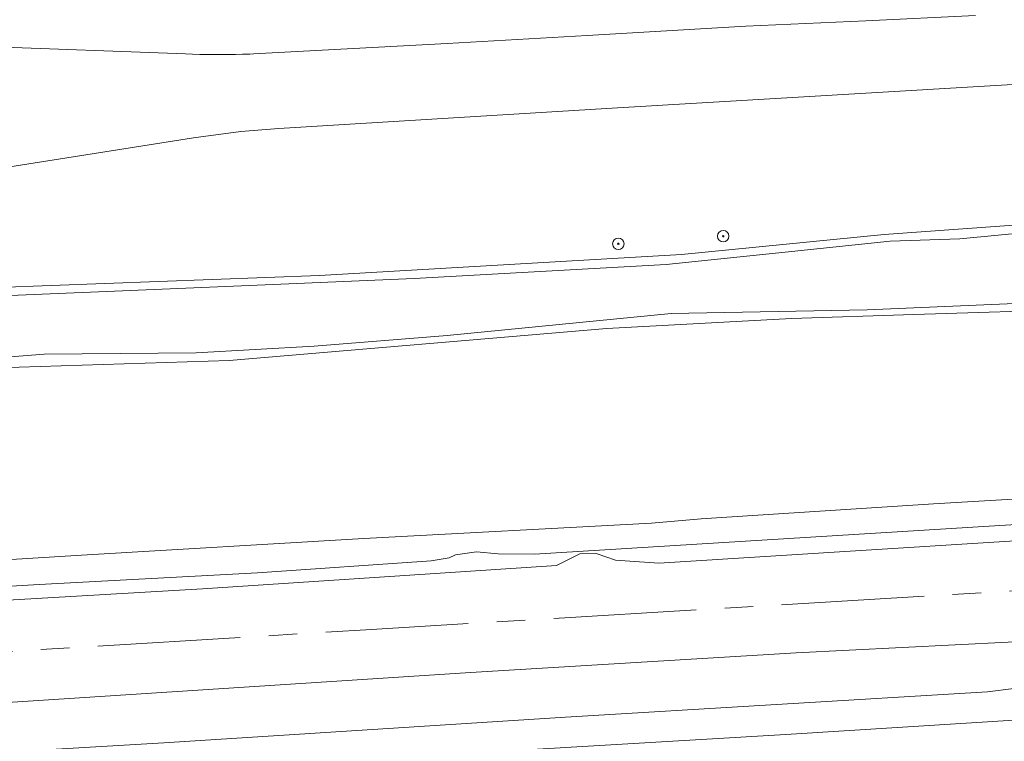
# Model space of a CAD drawing. Header units: metres. Extents: x 92650 to 117222, y 425801 to 461092.
# Tile 61 of 146: x 115037 to 115106, y 426896 to 426947. Entities that reach past the tile are written whole.
import ezdxf

# ---------------------------------------------------------------- set-up
doc = ezdxf.new("R2010")
doc.units = ezdxf.units.M
doc.linetypes.add('AM-AS-SO', pattern=[16, 10, -2, 2, -2])
doc.layers.get('0').update_dxf_attribs({"color": 253, "linetype": 'CONTINUOUS', "lineweight": 15})
for name, color, linetype, lineweight in [('B-WE-AM-AS_SPOOR_TREIN-G', 253, 'AM-AS-SO', 15), ('B-WE-GR-BOOM-S', 253, 'CONTINUOUS', 15), ('B-WE-GR-GRAS-GV', 253, 'CONTINUOUS', 15), ('B-WE-GR-GROENVOORZIENING-GV', 253, 'CONTINUOUS', 15), ('B-WE-GR-HOUTWAL-GV', 253, 'CONTINUOUS', 15), ('B-WE-GW-TALUD_KRUIN-G', 253, 'CONTINUOUS', 15), ('B-WE-OG-TERREIN_OEVER-GV', 253, 'CONTINUOUS', 15), ('B-WE-OG-WATER-GV', 253, 'CONTINUOUS', 15), ('B-WE-VH-GESLOTENVERHARDING_ASFALT-GV', 253, 'CONTINUOUS', 15), ('B-WE-VH-HALFVERHARDING-GV', 253, 'CONTINUOUS', 15)]:
    doc.layers.add(name, color=color, linetype=linetype, lineweight=lineweight)
doc.styles.add('NLCS-ISO', font='NLCS-ISO.ttf')

# ---------------------------------------------------------------- blocks, each defined once
blk = doc.blocks.new('SGR-BOOM_GBKN-SO')
at = {"linetype": 'ByBlock', "lineweight": 18}
h = blk.add_hatch(color=0, dxfattribs=at)
h.dxf.hatch_style = 1
edge = h.paths.add_edge_path()
edge.add_arc((0, 0), 0.25, 0, 360)
at = {"color": 0, "linetype": 'ByBlock', "lineweight": 18}
for radius in [2, 0.25]:
    blk.add_circle((0, 0), radius, dxfattribs=at)
at = {"color": 0, "linetype": 'ByBlock', "lineweight": 18, "style": 'NLCS-ISO'}
blk.add_attdef('SOORT', (2.5, 0), '', height=1.5, dxfattribs=at)

msp = doc.modelspace()

# ---------------------------------------------------------------- linework, layer by layer
at = {"layer": 'B-WE-AM-AS_SPOOR_TREIN-G', "transparency": 33554687, "flags": 128}
msp.add_lwpolyline([(116378.649, 426978.553), (116313.265, 426974.979), (116268.79, 426972.94), (116228.66, 426971.41), (116192.667, 426969.929), (116165.48, 426969.18), (116134, 426967.68), (116098.45, 426965.86), (115986.75, 426959.28), (115956.388, 426957.403), (115928.26, 426955.83), (115897.64, 426953.89), (115871.105, 426952.419), (115718.045, 426943.286), (115695.872, 426941.858), (115546.27, 426932.85), (115485.84, 426929.42), (115451.371, 426927.274), (115256.116, 426915.623), (115200.4, 426912.45), (115061.99, 426904.15), (114986.549, 426899.545), (114729.261, 426884.168), (114632.81, 426878.605), (114336.434, 426860.848), (114266.275, 426856.5), (114176.977, 426851.178), (114065.739, 426844.741), (114020.479, 426841.948), (113942.585, 426837.311), (113911.266, 426835.668), (113883.665, 426834.561), (113859.82, 426833.885), (113841.838, 426833.5), (113821.731, 426833.221), (113799.968, 426833.137), (113777.619, 426833.235), (113754.581, 426833.535), (113722.881, 426834.319), (113683.682, 426835.831), (113647.223, 426837.818), (113611.073, 426840.142), (113590.471, 426841.72), (113564.676, 426843.495), (113525.176, 426846.551), (113498.443, 426848.864), (113484.376, 426850.17), (113466.008, 426852.021), (113446.083, 426854.338), (113431.85, 426856.105), (113417.098, 426858.054), (113378.34, 426863.689), (113344.463, 426869.284), (113327.206, 426872.286), (113303.685, 426876.54)], dxfattribs=at)
at = {"layer": 'B-WE-GR-GRAS-GV', "transparency": 33554687, "flags": 128}
for points in [[(115204.674, 426948.427), (115147.701, 426944.857), (115134.211, 426943.922), (115079.237, 426940.681), (115055.498, 426939.238), (115052.829, 426939.012), (115049.513, 426938.57), (115033.072, 426935.987)], [(115034.934, 426944.979), (115048.956, 426944.453), (115049.456, 426944.436), (115049.956, 426944.424), (115050.456, 426944.415), (115050.956, 426944.411), (115051.457, 426944.41), (115051.957, 426944.414), (115052.457, 426944.421), (115052.957, 426944.433), (115053.457, 426944.448), (115053.727, 426944.458), (115067.284, 426945.181), (115077.094, 426945.749), (115088.213, 426946.407), (115096.621, 426946.78), (115104.325, 426947.147)], [(115031.994, 426927.948), (115058.352, 426928.938), (115083.711, 426930.406), (115097.923, 426931.799), (115119.319, 426933.354), (115125.436, 426932.234), (115132.992, 426929.438), (115140.547, 426927.625), (115145.71, 426927.316), (115158.102, 426926.875), (115165.883, 426927.719), (115175.881, 426929.44)], [(115174.724, 426916.971), (115155.408, 426915.951), (115135.353, 426914.953), (115134.416, 426914.863), (115131.505, 426914.709), (115101.382, 426912.956), (115085.101, 426911.892), (115081.606, 426911.596), (115061.455, 426910.516), (115041.665, 426909.36), (114981.059, 426905.615), (114976.155, 426905.575), (114969.659, 426905.163), (114969.557, 426905.378), (114969.958, 426906.065), (114970.215, 426906.943), (114970.472, 426910.406)], [(115025.654, 426905.559), (115050.147, 426906.984), (115074.96, 426908.627), (115076.591, 426909.432), (115077.739, 426909.457), (115079.092, 426909.008), (115082.133, 426908.792), (115120.119, 426911.181), (115137.323, 426912.523), (115138.974, 426913.02), (115140.36, 426913.125), (115142.226, 426912.972), (115144.081, 426912.619), (115165.769, 426913.655), (115205.9, 426916.393)], [(115067.434, 426909.152), (115067.878, 426909.362), (115069.34, 426909.591), (115070.878, 426909.444), (115073.402, 426909.417), (115134.457, 426913.183), (115135.396, 426913.273), (115137.09, 426913.419), (115139.445, 426913.991), (115142.144, 426913.645), (115144.38, 426913.725), (115152.418, 426914.263), (115164.706, 426914.869), (115178.788, 426915.676)], [(115067.434, 426909.152), (115066.173, 426908.962), (115054.005, 426908.11), (115038.701, 426907.293), (115009.27, 426905.563)], [(115195.095, 426908.403), (115149.72, 426905.317), (115132.588, 426904.576), (115091.754, 426902.502), (115068.937, 426901.133), (115019.154, 426897.904), (114989.741, 426896.316), (114957.017, 426894.287), (114926.855, 426892.279), (114891.312, 426890.08), (114875.343, 426888.791), (114869.038, 426888.569), (114851.674, 426887.671)], [(115184.562, 426904.797), (115149.374, 426902.715), (115106.995, 426900.003), (115105.151, 426899.772), (115075.596, 426898.008), (115047.444, 426896.215), (114953.629, 426890.695)], [(115010.931, 426891.905), (115066.507, 426895.341), (115091.024, 426896.801), (115107.749, 426897.84), (115140.123, 426900.189), (115156.368, 426901.055), (115170.82, 426902.153), (115184.172, 426903.42)]]:
    msp.add_lwpolyline(points, dxfattribs=at)
at = {"layer": 'B-WE-GR-GROENVOORZIENING-GV', "transparency": 33554687, "flags": 128}
for points in [[(115175.265, 426922.888), (115167.071, 426922.839), (115155.007, 426921.93), (115147.566, 426920.832), (115141.015, 426920.885), (115136.62, 426922.192), (115127.544, 426925.275), (115121.214, 426926.807), (115117.935, 426927.044), (115112.071, 426926.585), (115099.998, 426926.198), (115091.414, 426925.936), (115078.487, 426925.23), (115052.026, 426922.986), (115034.34, 426922.422)], [(114981.059, 426905.615), (115041.665, 426909.36), (115061.455, 426910.516), (115081.606, 426911.596), (115085.101, 426911.892), (115101.382, 426912.956), (115131.505, 426914.709), (115134.416, 426914.863), (115135.353, 426914.953), (115155.408, 426915.951), (115174.724, 426916.971)]]:
    msp.add_lwpolyline(points, dxfattribs=at)
at = {"layer": 'B-WE-GR-HOUTWAL-GV', "transparency": 33554687, "flags": 128}
msp.add_lwpolyline([(115209.074, 426903.934), (115208.735, 426904.096), (115205.106, 426904.275), (115187.852, 426903.652), (115184.172, 426903.42), (115170.82, 426902.153), (115156.368, 426901.055), (115140.123, 426900.189), (115107.749, 426897.84), (115091.024, 426896.801), (115066.507, 426895.341), (115010.931, 426891.905), (115000.613, 426891.197), (114946.296, 426888.095), (114894.576, 426884.985), (114893.24, 426884.419), (114892.905, 426882.632), (114893.058, 426875.638), (114890.502, 426870.135), (114891.531, 426870.037), (114898.93, 426870.191), (114899.034, 426870.193), (114901.868, 426870.851)], dxfattribs=at)
at = {"layer": 'B-WE-GW-TALUD_KRUIN-G', "transparency": 33554687, "flags": 128}
msp.add_lwpolyline([(115212.972, 426903.831), (115212.84, 426905.147), (115212.609, 426905.539), (115211.815, 426905.967), (115210.99, 426906.113), (115208.392, 426906.109), (115184.562, 426904.797), (115149.374, 426902.715), (115106.995, 426900.003), (115105.151, 426899.772), (115075.596, 426898.008), (115047.444, 426896.215), (114953.629, 426890.695), (114928.561, 426889.302), (114902.567, 426887.679), (114893.728, 426886.613), (114891.804, 426885.902), (114891.006, 426884.838), (114890.711, 426883.119), (114890.84, 426880.587), (114891.577, 426877.118), (114893.058, 426875.638)], dxfattribs=at)
at = {"layer": 'B-WE-OG-TERREIN_OEVER-GV', "transparency": 33554687, "flags": 128}
for points in [[(115175.881, 426929.44), (115165.883, 426927.719), (115158.102, 426926.875), (115145.71, 426927.316), (115140.547, 426927.625), (115132.992, 426929.438), (115125.436, 426932.234), (115119.319, 426933.354), (115097.923, 426931.799), (115083.711, 426930.406), (115058.352, 426928.938), (115031.994, 426927.948)], [(115034.389, 426927.44), (115043.979, 426927.842), (115054.546, 426928.285), (115064.98, 426928.722), (115082.643, 426929.708), (115090.971, 426930.579), (115098.323, 426931.348), (115103.206, 426931.5), (115108.578, 426932.022), (115118.426, 426932.794), (115120.117, 426932.781), (115123.4, 426932.259), (115125.601, 426931.711), (115131.644, 426929.372), (115138.635, 426927.565), (115141.482, 426926.981), (115146.481, 426926.819), (115155.238, 426926.437), (115159.631, 426926.601), (115163.255, 426926.938), (115168.527, 426927.821), (115173.965, 426928.732)], [(115172.05, 426923.285), (115168.368, 426923.478), (115164.192, 426923.335), (115160.755, 426923.217), (115157.116, 426922.8), (115153.647, 426922.402), (115149.208, 426921.655), (115145.49, 426921.568), (115141.188, 426921.643), (115135.505, 426923.197), (115133.199, 426923.926), (115130.179, 426924.881), (115124.954, 426926.781), (115121.534, 426927.403), (115117.505, 426927.556), (115109.809, 426927.094), (115096.725, 426926.525), (115082.998, 426926.267), (115067.284, 426924.743), (115057.971, 426923.981), (115049.702, 426923.523), (115039.062, 426923.436), (115032.229, 426922.892)], [(115034.34, 426922.422), (115052.026, 426922.986), (115078.487, 426925.23), (115091.414, 426925.936), (115099.998, 426926.198), (115112.071, 426926.585), (115117.935, 426927.044), (115121.214, 426926.807), (115127.544, 426925.275), (115136.62, 426922.192), (115141.015, 426920.885), (115147.566, 426920.832), (115155.007, 426921.93), (115167.071, 426922.839), (115175.265, 426922.888)]]:
    msp.add_lwpolyline(points, dxfattribs=at)
at = {"layer": 'B-WE-OG-WATER-GV', "transparency": 33554687, "flags": 128}
for points in [[(115173.965, 426928.732), (115168.527, 426927.821), (115163.255, 426926.938), (115159.631, 426926.601), (115155.238, 426926.437), (115146.481, 426926.819), (115141.482, 426926.981), (115138.635, 426927.565), (115131.644, 426929.372), (115125.601, 426931.711), (115123.4, 426932.259), (115120.117, 426932.781), (115118.426, 426932.794), (115108.578, 426932.022), (115103.206, 426931.5), (115098.323, 426931.348), (115090.971, 426930.579), (115082.643, 426929.708), (115064.98, 426928.722), (115054.546, 426928.285), (115043.979, 426927.842), (115034.389, 426927.44)], [(115032.229, 426922.892), (115039.062, 426923.436), (115049.702, 426923.523), (115057.971, 426923.981), (115067.284, 426924.743), (115082.998, 426926.267), (115096.725, 426926.525), (115109.809, 426927.094), (115117.505, 426927.556), (115121.534, 426927.403), (115124.954, 426926.781), (115130.179, 426924.881), (115133.199, 426923.926), (115135.505, 426923.197), (115141.188, 426921.643), (115145.49, 426921.568), (115149.208, 426921.655), (115153.647, 426922.402), (115157.116, 426922.8), (115160.755, 426923.217), (115164.192, 426923.335), (115168.368, 426923.478), (115172.05, 426923.285)]]:
    msp.add_lwpolyline(points, dxfattribs=at)
at = {"layer": 'B-WE-VH-GESLOTENVERHARDING_ASFALT-GV', "transparency": 33554687, "flags": 128}
for points in [[(115033.072, 426935.987), (115049.513, 426938.57), (115052.829, 426939.012), (115055.498, 426939.238), (115079.237, 426940.681), (115134.211, 426943.922), (115147.701, 426944.857), (115204.674, 426948.427)], [(115104.325, 426947.147), (115096.621, 426946.78), (115088.213, 426946.407), (115077.094, 426945.749), (115067.284, 426945.181), (115053.727, 426944.458), (115053.457, 426944.448), (115052.957, 426944.433), (115052.457, 426944.421), (115051.957, 426944.414), (115051.457, 426944.41), (115050.956, 426944.411), (115050.456, 426944.415), (115049.956, 426944.424), (115049.456, 426944.436), (115048.956, 426944.453), (115034.934, 426944.979)]]:
    msp.add_lwpolyline(points, dxfattribs=at)
at = {"layer": 'B-WE-VH-HALFVERHARDING-GV', "transparency": 33554687, "flags": 128}
for points in [[(115205.9, 426916.393), (115165.769, 426913.655), (115144.081, 426912.619), (115142.226, 426912.972), (115140.36, 426913.125), (115138.974, 426913.02), (115137.323, 426912.523), (115120.119, 426911.181), (115082.133, 426908.792), (115079.092, 426909.008), (115077.739, 426909.457), (115076.591, 426909.432), (115074.96, 426908.627), (115050.147, 426906.984), (115025.654, 426905.559)], [(115019.154, 426897.904), (115068.937, 426901.133), (115091.754, 426902.502), (115132.588, 426904.576), (115149.72, 426905.317), (115195.095, 426908.403)]]:
    msp.add_lwpolyline(points, dxfattribs=at)

# ---------------------------------------------------------------- block references
at = {"layer": 'B-WE-GR-BOOM-S', "transparency": 33554687, "xscale": 0.2, "yscale": 0.2, "zscale": 0.2}
for p in [(115086.639, 426931.69), (115079.286, 426931.155)]:
    msp.add_blockref('SGR-BOOM_GBKN-SO', p, dxfattribs=at)

doc.saveas('drawing.dxf')
